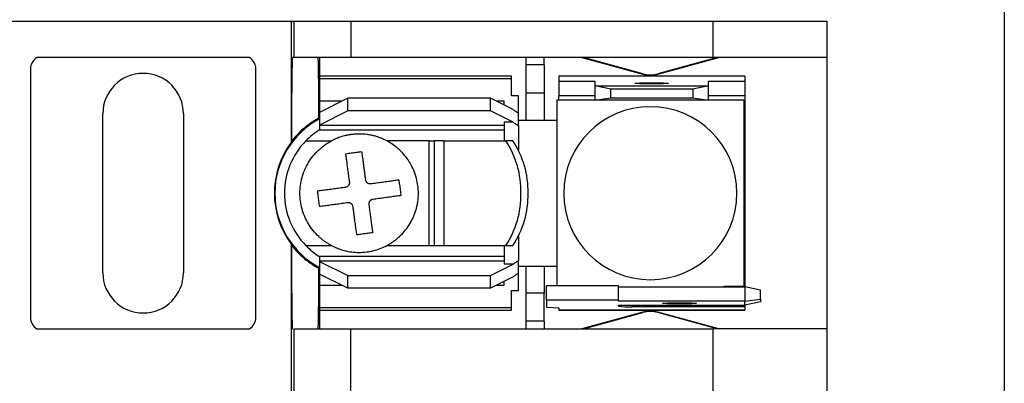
# Model space of a CAD drawing. Header units: millimetres. Extents: x 19 to 819, y 19 to 629.
# Tile 8 of 17: x 208 to 263, y 492 to 512. Entities that reach past the tile are written whole.
import ezdxf

# ---------------------------------------------------------------- set-up
doc = ezdxf.new("R2010")
doc.units = ezdxf.units.MM
doc.header["$LTSCALE"] = 3

msp = doc.modelspace()

# ---------------------------------------------------------------- linework, layer by layer
for p, q in [((262.612, 512.436), (262.612, 454.736)), ((206.357, 511.925), (222.867, 511.925)), ((222.867, 511.925), (222.867, 505.158)), ((222.867, 511.925), (223.006, 511.925)), ((223.006, 511.925), (223.006, 509.895)), ((223.006, 511.925), (226.181, 511.925)), ((226.181, 511.925), (226.181, 509.895)), ((226.181, 511.925), (246.362, 511.925)), ((246.362, 511.925), (246.362, 509.895)), ((246.362, 511.925), (252.712, 511.925)), ((252.712, 511.925), (252.712, 509.895)), ((220.538, 509.895), (208.686, 509.895)), ((223.006, 509.895), (222.943, 509.895)), ((226.181, 509.895), (223.006, 509.895)), ((224.454, 508.854), (224.454, 509.895)), ((246.362, 509.895), (226.181, 509.895)), ((235.948, 509.895), (235.948, 509.485)), ((236.964, 509.485), (236.964, 509.895)), ((239.072, 509.895), (242.464, 508.961)), ((242.47, 508.983), (239.156, 509.895)), ((246.609, 509.895), (243.294, 508.983)), ((243.3, 508.961), (246.692, 509.895)), ((252.712, 509.895), (246.362, 509.895)), ((252.712, 509.895), (252.712, 494.757)), ((236.964, 509.485), (235.948, 509.485)), ((235.948, 509.485), (235.948, 507.932)), ((236.964, 509.485), (236.964, 507.932)), ((208.325, 509.248), (208.325, 495.405)), ((220.898, 495.405), (220.898, 509.248)), ((235.135, 508.854), (224.442, 508.854)), ((224.442, 508.854), (224.442, 508.722)), ((235.135, 508.722), (235.135, 508.854)), ((248.14, 508.854), (237.777, 508.854)), ((237.777, 508.854), (237.777, 508.853)), ((237.777, 508.853), (237.777, 508.57)), ((248.14, 508.853), (237.777, 508.853)), ((242.464, 508.961), (242.47, 508.983)), ((243.294, 508.983), (243.3, 508.961)), ((248.14, 508.853), (248.14, 508.854)), ((248.14, 508.853), (248.14, 508.57)), ((224.442, 508.722), (235.135, 508.722)), ((224.442, 508.722), (224.442, 507.457)), ((235.135, 507.751), (235.135, 508.722)), ((237.777, 508.57), (239.783, 508.57)), ((237.777, 508.57), (237.777, 507.758)), ((239.783, 508.57), (239.783, 508.325)), ((240.672, 508.137), (239.783, 508.325)), ((239.783, 508.325), (246.133, 508.325)), ((239.783, 508.325), (239.783, 507.512)), ((246.133, 508.325), (245.244, 508.137)), ((246.133, 508.325), (246.133, 508.57)), ((246.133, 508.57), (248.14, 508.57)), ((246.133, 507.512), (246.133, 508.325)), ((248.14, 508.57), (248.14, 507.758)), ((235.541, 507.751), (235.135, 507.751)), ((235.541, 506.781), (235.541, 507.751)), ((235.948, 507.932), (236.964, 507.932)), ((235.948, 507.932), (235.948, 506.39)), ((236.964, 507.932), (236.964, 506.39)), ((239.783, 507.758), (237.777, 507.758)), ((237.777, 507.535), (237.777, 507.758)), ((240.672, 507.638), (240.672, 508.137)), ((245.244, 508.137), (240.672, 508.137)), ((245.244, 508.137), (245.244, 507.638)), ((248.14, 507.758), (246.133, 507.758)), ((248.14, 507.758), (248.14, 506.898)), ((226.016, 507.62), (224.442, 506.832)), ((225.691, 507.457), (224.442, 507.457)), ((224.442, 507.457), (224.442, 506.8)), ((233.967, 507.62), (226.016, 507.62)), ((226.016, 506.916), (226.016, 507.62)), ((233.967, 506.916), (233.967, 507.62)), ((235.227, 506.99), (233.967, 507.62)), ((234.729, 507.457), (234.292, 507.457)), ((234.729, 507.239), (234.729, 507.457)), ((237.663, 507.535), (237.663, 506.328)), ((237.663, 507.535), (239.783, 507.535)), ((239.783, 507.512), (240.672, 507.638)), ((246.133, 507.512), (239.783, 507.512)), ((240.672, 507.638), (245.244, 507.638)), ((245.244, 507.638), (246.133, 507.512)), ((246.133, 507.535), (248.101, 507.535)), ((248.101, 507.535), (248.101, 497.117)), ((212.364, 497.894), (212.364, 506.759)), ((216.86, 506.759), (216.86, 497.894)), ((226.016, 506.916), (224.442, 506.128)), ((224.442, 506.832), (224.442, 506.128)), ((233.967, 506.916), (226.016, 506.916)), ((235.227, 506.286), (233.967, 506.916)), ((235.541, 506.083), (235.541, 506.781)), ((248.14, 506.898), (248.101, 506.898)), ((248.14, 506.898), (248.14, 497.754)), ((224.442, 506.128), (224.442, 506.102)), ((234.729, 506.102), (224.442, 506.102)), ((224.442, 506.102), (224.442, 505.857)), ((235.227, 506.286), (234.729, 506.286)), ((234.729, 506.286), (234.729, 505.247)), ((235.948, 506.39), (235.541, 506.39)), ((235.541, 506.083), (235.541, 504.744)), ((236.964, 506.39), (235.948, 506.39)), ((237.663, 506.39), (236.964, 506.39)), ((237.662, 506.276), (237.662, 498.377)), ((224.442, 505.857), (234.729, 505.857)), ((223.682, 505.247), (225.112, 505.247)), ((230.563, 505.247), (228.191, 505.247)), ((230.563, 499.405), (230.563, 505.247)), ((230.563, 505.247), (230.842, 505.247)), ((230.842, 505.247), (230.842, 499.405)), ((231.378, 505.247), (230.842, 505.247)), ((231.378, 505.247), (234.827, 505.247)), ((231.378, 505.247), (231.378, 499.405)), ((235.223, 505.247), (234.827, 505.247)), ((222.867, 499.495), (222.867, 494.757)), ((222.892, 499.419), (222.867, 499.495)), ((235.541, 499.908), (235.541, 498.569)), ((223.682, 499.405), (225.112, 499.405)), ((228.191, 499.405), (230.563, 499.405)), ((230.563, 499.405), (230.842, 499.405)), ((230.842, 499.405), (231.378, 499.405)), ((231.378, 499.405), (234.827, 499.405)), ((234.729, 499.405), (234.729, 498.367)), ((234.827, 499.405), (235.223, 499.405)), ((234.729, 498.796), (224.442, 498.796)), ((224.442, 498.796), (224.442, 498.551)), ((224.442, 498.551), (224.442, 498.524)), ((224.442, 498.551), (234.729, 498.551)), ((224.442, 498.524), (226.016, 497.737)), ((224.442, 498.524), (224.442, 497.82)), ((233.967, 497.737), (235.227, 498.367)), ((235.227, 498.367), (234.729, 498.367)), ((235.541, 497.872), (235.541, 498.569)), ((237.663, 498.325), (237.663, 497.171)), ((224.442, 497.853), (224.442, 497.195)), ((226.016, 497.033), (224.442, 497.82)), ((235.541, 498.262), (235.948, 498.262)), ((235.541, 496.901), (235.541, 497.839)), ((235.948, 498.262), (236.964, 498.262)), ((235.948, 498.262), (235.948, 496.755)), ((236.964, 498.262), (236.964, 496.755)), ((236.964, 498.262), (237.663, 498.262)), ((226.016, 497.737), (233.967, 497.737)), ((226.016, 497.033), (226.016, 497.737)), ((233.967, 497.033), (233.967, 497.737)), ((235.227, 497.663), (233.967, 497.033)), ((234.729, 497.195), (234.729, 497.414)), ((248.101, 497.754), (248.14, 497.754)), ((248.14, 497.754), (248.14, 497.111)), ((224.442, 497.195), (225.691, 497.195)), ((224.442, 497.195), (224.442, 495.93)), ((233.967, 497.033), (226.016, 497.033)), ((234.292, 497.195), (234.729, 497.195)), ((235.135, 496.901), (235.541, 496.901)), ((235.135, 495.93), (235.135, 496.901)), ((236.964, 496.755), (235.948, 496.755)), ((235.948, 496.755), (235.948, 495.188)), ((236.964, 495.188), (236.964, 496.755)), ((237.091, 497.171), (241.104, 497.171)), ((237.091, 496.359), (237.091, 497.171)), ((241.104, 496.359), (241.104, 497.171)), ((241.104, 497.111), (248.14, 497.111)), ((248.101, 497.117), (246.997, 497.117)), ((248.14, 497.111), (248.14, 496.299)), ((249.029, 496.923), (248.14, 497.111)), ((249.029, 496.424), (249.029, 496.923)), ((241.104, 496.359), (237.091, 496.359)), ((237.091, 496.359), (237.091, 495.977)), ((241.104, 496.299), (241.104, 496.359)), ((248.14, 496.299), (241.104, 496.299)), ((248.14, 496.299), (249.029, 496.424)), ((248.14, 496.077), (248.14, 496.299)), ((249.029, 496.265), (248.14, 496.077)), ((249.029, 496.424), (249.029, 496.265)), ((235.135, 495.93), (224.442, 495.93)), ((224.442, 495.93), (224.442, 495.798)), ((224.442, 495.798), (235.135, 495.798)), ((224.454, 494.757), (224.454, 495.798)), ((235.135, 495.798), (235.135, 495.93)), ((237.091, 495.977), (237.777, 495.936)), ((237.777, 495.936), (237.777, 495.8)), ((248.14, 495.8), (237.777, 495.8)), ((237.777, 495.8), (237.777, 495.798)), ((237.777, 495.798), (248.14, 495.798)), ((242.464, 495.691), (239.072, 494.757)), ((239.156, 494.757), (242.47, 495.67)), ((241.104, 496.077), (248.14, 496.077)), ((241.104, 496.024), (241.104, 496.077)), ((241.866, 496.077), (241.866, 495.997)), ((248.14, 495.997), (241.866, 495.997)), ((242.47, 495.67), (242.464, 495.691)), ((243.3, 495.691), (243.294, 495.67)), ((246.609, 494.757), (243.294, 495.67)), ((246.692, 494.757), (243.3, 495.691)), ((248.14, 496.077), (248.14, 495.997)), ((248.14, 495.997), (248.14, 495.8)), ((248.14, 495.8), (248.14, 495.798)), ((236.964, 495.188), (235.948, 495.188)), ((235.948, 495.188), (235.948, 494.757)), ((236.964, 495.188), (236.964, 494.757)), ((208.686, 494.757), (220.538, 494.757)), ((222.867, 494.757), (222.867, 491.155)), ((222.867, 494.757), (222.943, 494.757)), ((222.943, 494.757), (222.943, 494.757)), ((223.006, 494.757), (223.006, 491.155)), ((223.006, 494.757), (226.181, 494.757)), ((226.181, 491.155), (226.181, 494.757)), ((226.181, 494.757), (246.362, 494.757)), ((246.362, 494.757), (246.362, 491.155)), ((252.712, 494.757), (246.362, 494.757)), ((252.712, 494.757), (252.712, 491.155))]:
    msp.add_line(p, q)
at = {"flags": 128}
for points in [[(242.958, 508.419), (242.599, 508.421), (242.294, 508.428), (242.09, 508.439), (242.018, 508.452), (242.09, 508.464), (242.294, 508.475), (242.599, 508.482), (242.958, 508.484)], [(242.958, 508.484), (243.318, 508.482), (243.623, 508.475), (243.827, 508.464), (243.898, 508.452), (243.827, 508.439), (243.623, 508.428), (243.318, 508.421), (242.958, 508.419)], [(244.508, 496.155), (244.148, 496.158), (243.843, 496.165), (243.639, 496.175), (243.568, 496.188), (243.639, 496.2), (243.843, 496.211), (244.148, 496.218), (244.508, 496.221)], [(244.508, 496.221), (244.867, 496.218), (245.172, 496.211), (245.376, 496.2), (245.447, 496.188), (245.376, 496.175), (245.172, 496.165), (244.867, 496.158), (244.508, 496.155)]]:
    msp.add_lwpolyline(points, dxfattribs=at)
for centre, radius, start, end in [((209.087, 509.248), 0.762, 121.7883, 180), ((220.136, 509.248), 0.762, 0, 58.2117), ((214.612, 506.759), 2.248, 0, 180), ((242.882, 510.48), 1.575, 254.6031, 285.3969), ((242.882, 510.48), 1.553, 254.6031, 285.3969), ((242.882, 502.326), 4.826, 90, 270), ((242.882, 502.326), 4.826, 270, 90), ((226.651, 502.326), 4.699, 117.8765, 242.1235), ((238.932, 506.276), 1.27, 177.6607, 180), ((226.651, 502.326), 4.166, 122.0384, 135.4751), ((226.651, 502.326), 4.727, 143.1955, 216.8045), ((226.651, 502.326), 4.166, 135.4751, 180), ((230.506, 502.414), 5.167, 359.0311, 33.2566), ((230.902, 502.414), 5.167, 359.0311, 33.2566), ((226.651, 502.326), 4.166, 180, 224.5249), ((230.506, 502.239), 5.167, 326.7434, 0.9689), ((230.902, 502.239), 5.167, 326.7434, 0.9689), ((226.651, 502.326), 4.166, 224.5249, 237.9616), ((238.932, 498.377), 1.27, 180, 182.3393), ((214.612, 497.894), 2.248, 180, 0), ((246.832, 498.377), 1.27, 274.8288, 277.4765), ((241.676, 501.476), 5.482, 264.0133, 271.9891), ((242.882, 494.173), 1.575, 90, 105.3969), ((242.882, 494.173), 1.553, 90, 105.3969), ((242.882, 494.173), 1.575, 74.6031, 90), ((242.882, 494.173), 1.553, 74.6031, 90), ((209.087, 495.405), 0.762, 180, 238.2117), ((220.136, 495.405), 0.762, 301.7883, 0)]:
    msp.add_arc(centre, radius, start, end)
for points, knots in [([(222.892, 505.234), (222.893, 505.32), (222.893, 505.495), (222.894, 505.755), (222.896, 506.016), (222.897, 506.278), (222.898, 506.539), (222.9, 506.799), (222.902, 507.057), (222.904, 507.312), (222.906, 507.563), (222.908, 507.808), (222.91, 508.047), (222.912, 508.279), (222.915, 508.502), (222.917, 508.715), (222.92, 508.917), (222.923, 509.106), (222.926, 509.281), (222.929, 509.441), (222.932, 509.585), (222.936, 509.709), (222.939, 509.816), (222.942, 509.869), (222.943, 509.895)], [0, 0, 0, 0, 0.036232, 0.073343, 0.111332, 0.150199, 0.189944, 0.230568, 0.27207, 0.314451, 0.35771, 0.401847, 0.446863, 0.492757, 0.539529, 0.587179, 0.635708, 0.685115, 0.7354, 0.786564, 0.838605, 0.891525, 0.945324, 1, 1, 1, 1]), ([(224.351, 509.895), (224.351, 509.878), (224.353, 509.844), (224.355, 509.781), (224.358, 509.71), (224.36, 509.63), (224.362, 509.542), (224.364, 509.447), (224.366, 509.344), (224.369, 509.235), (224.37, 509.119), (224.372, 508.997), (224.374, 508.869), (224.376, 508.736), (224.378, 508.599), (224.38, 508.456), (224.381, 508.31), (224.383, 508.159), (224.384, 508.005), (224.386, 507.848), (224.387, 507.688), (224.388, 507.526), (224.39, 507.361), (224.391, 507.195), (224.392, 507.027), (224.393, 506.858), (224.394, 506.688), (224.395, 506.573), (224.395, 506.515)], [0, 0, 0, 0, 0.044292, 0.088118, 0.131477, 0.17437, 0.216796, 0.258756, 0.30025, 0.341277, 0.381837, 0.421931, 0.461559, 0.50072, 0.539415, 0.577643, 0.615405, 0.652701, 0.68953, 0.725892, 0.761788, 0.797218, 0.832181, 0.866678, 0.900708, 0.934272, 0.967369, 1, 1, 1, 1]), ([(235.541, 506.781), (235.489, 506.815), (235.384, 506.882), (235.279, 506.954), (235.227, 506.99)], [0, 0, 0, 0, 0.500669, 1, 1, 1, 1]), ([(224.395, 506.515), (224.337, 506.483), (224.221, 506.418), (224.051, 506.311), (223.885, 506.197), (223.723, 506.075), (223.534, 505.92), (223.324, 505.726), (223.098, 505.49), (222.961, 505.319), (222.892, 505.234)], [0, 0, 0, 0, 0.099539, 0.199808, 0.300969, 0.40318, 0.506593, 0.670855, 0.835123, 1, 1, 1, 1]), ([(235.227, 506.286), (235.279, 506.251), (235.384, 506.182), (235.489, 506.116), (235.541, 506.083)], [0, 0, 0, 0, 0.4994908, 1, 1, 1, 1]), ([(228.191, 505.247), (228.139, 505.274), (228.039, 505.325), (227.89, 505.388), (227.75, 505.441), (227.621, 505.484), (227.465, 505.528), (227.291, 505.568), (227.009, 505.614), (226.731, 505.633), (226.482, 505.625), (226.346, 505.615), (226.262, 505.605), (226.194, 505.597), (226.127, 505.587), (226.009, 505.566), (225.855, 505.532), (225.66, 505.478), (225.479, 505.415), (225.288, 505.336), (225.174, 505.279), (225.112, 505.247)], [0, 0, 0, 0, 0.054635, 0.105228, 0.151787, 0.194315, 0.232815, 0.303329, 0.362078, 0.499963, 0.563543, 0.595372, 0.627232, 0.643175, 0.659127, 0.691061, 0.755061, 0.806923, 0.880362, 0.934391, 1, 1, 1, 1]), ([(225.112, 499.405), (225.06, 499.433), (224.957, 499.49), (224.809, 499.584), (224.666, 499.686), (224.528, 499.795), (224.327, 499.974), (224.078, 500.24), (223.815, 500.615), (223.606, 501.022), (223.41, 501.587), (223.31, 502.326), (223.41, 503.065), (223.606, 503.63), (223.815, 504.037), (224.078, 504.412), (224.353, 504.707), (224.617, 504.933), (224.856, 505.104), (225.026, 505.199), (225.112, 505.247)], [0, 0, 0, 0, 0.024593, 0.049098, 0.073585, 0.098125, 0.122785, 0.186376, 0.250181, 0.313767, 0.377576, 0.500012, 0.622447, 0.686038, 0.749843, 0.813429, 0.877238, 0.918163, 0.958975, 1, 1, 1, 1]), ([(228.191, 499.405), (228.244, 499.434), (228.352, 499.493), (228.511, 499.596), (228.674, 499.713), (228.837, 499.848), (229.033, 500.032), (229.257, 500.285), (229.561, 500.724), (229.864, 501.401), (229.995, 502.279), (229.878, 503.202), (229.593, 503.878), (229.272, 504.347), (229.03, 504.626), (228.766, 504.87), (228.488, 505.079), (228.289, 505.192), (228.191, 505.247)], [0, 0, 0, 0, 0.025086, 0.051567, 0.079533, 0.109042, 0.140128, 0.192377, 0.250354, 0.363252, 0.500005, 0.616736, 0.749673, 0.802746, 0.854293, 0.904336, 0.952898, 1, 1, 1, 1]), ([(225.908, 504.532), (225.957, 504.539), (226.054, 504.552), (226.201, 504.572), (226.349, 504.592), (226.496, 504.612), (226.643, 504.632), (226.74, 504.645), (226.789, 504.652)], [0, 0, 0, 0, 0.1671361, 0.333688, 0.4999525, 0.6662276, 0.8328112, 1, 1, 1, 1]), ([(226.122, 502.959), (226.114, 503.02), (226.097, 503.14), (226.074, 503.313), (226.051, 503.476), (226.03, 503.63), (226.011, 503.774), (225.992, 503.909), (225.975, 504.035), (225.96, 504.151), (225.945, 504.258), (225.932, 504.357), (225.92, 504.448), (225.912, 504.505), (225.908, 504.532)], [0, 0, 0, 0, 0.1046326, 0.2053833, 0.3022563, 0.3952551, 0.4843821, 0.5696393, 0.6510282, 0.7285501, 0.8022063, 0.8719984, 0.9379285, 1, 1, 1, 1]), ([(226.789, 504.652), (226.795, 504.61), (226.807, 504.522), (226.827, 504.376), (226.849, 504.212), (226.874, 504.027), (226.902, 503.821), (226.933, 503.594), (226.967, 503.345), (226.99, 503.169), (227.003, 503.079)], [0, 0, 0, 0, 0.094581, 0.19784, 0.309786, 0.430423, 0.559757, 0.697791, 0.844535, 1, 1, 1, 1]), ([(225.904, 502.673), (225.921, 502.676), (225.954, 502.683), (225.999, 502.704), (226.04, 502.733), (226.061, 502.758), (226.072, 502.771)], [0, 0, 0, 0, 0.257413, 0.503215, 0.74734, 1, 1, 1, 1]), ([(226.072, 502.771), (226.081, 502.785), (226.1, 502.812), (226.117, 502.858), (226.126, 502.908), (226.123, 502.942), (226.122, 502.959)], [0, 0, 0, 0, 0.241997, 0.484258, 0.741945, 1, 1, 1, 1]), ([(227.003, 503.079), (227.006, 503.062), (227.012, 503.029), (227.035, 502.983), (227.063, 502.942), (227.088, 502.921), (227.101, 502.911)], [0, 0, 0, 0, 0.257905, 0.515527, 0.757839, 1, 1, 1, 1]), ([(227.101, 502.911), (227.115, 502.901), (227.142, 502.882), (227.189, 502.865), (227.239, 502.857), (227.272, 502.86), (227.289, 502.861)], [0, 0, 0, 0, 0.252597, 0.4967, 0.742524, 1, 1, 1, 1]), ([(227.289, 502.861), (227.344, 502.869), (227.456, 502.884), (227.622, 502.907), (227.787, 502.929), (227.951, 502.951), (228.111, 502.973), (228.27, 502.994), (228.425, 503.015), (228.575, 503.036), (228.722, 503.056), (228.815, 503.069), (228.862, 503.075)], [0, 0, 0, 0, 0.095565, 0.192032, 0.289432, 0.387799, 0.487164, 0.587558, 0.689011, 0.79155, 0.895205, 1, 1, 1, 1]), ([(228.862, 503.075), (228.868, 503.027), (228.881, 502.932), (228.901, 502.786), (228.92, 502.64), (228.94, 502.492), (228.961, 502.343), (228.974, 502.244), (228.981, 502.194)], [0, 0, 0, 0, 0.163609, 0.328093, 0.493699, 0.660695, 0.829365, 1, 1, 1, 1]), ([(224.331, 502.46), (224.378, 502.466), (224.471, 502.479), (224.618, 502.499), (224.769, 502.519), (224.924, 502.54), (225.082, 502.561), (225.243, 502.583), (225.406, 502.606), (225.571, 502.628), (225.737, 502.651), (225.849, 502.666), (225.904, 502.673)], [0, 0, 0, 0, 0.104749, 0.208367, 0.310881, 0.412318, 0.512707, 0.612078, 0.71046, 0.807886, 0.904389, 1, 1, 1, 1]), ([(224.451, 501.579), (224.444, 501.629), (224.431, 501.729), (224.41, 501.879), (224.39, 502.028), (224.37, 502.174), (224.351, 502.318), (224.338, 502.413), (224.331, 502.46)], [0, 0, 0, 0, 0.172746, 0.342693, 0.510122, 0.675308, 0.838517, 1, 1, 1, 1]), ([(228.981, 502.194), (228.935, 502.188), (228.843, 502.175), (228.696, 502.155), (228.546, 502.135), (228.391, 502.114), (228.233, 502.092), (228.072, 502.07), (227.908, 502.048), (227.743, 502.026), (227.577, 502.003), (227.464, 501.988), (227.408, 501.98)], [0, 0, 0, 0, 0.104234, 0.207504, 0.309816, 0.411178, 0.511599, 0.611089, 0.709662, 0.807328, 0.904103, 1, 1, 1, 1]), ([(226.024, 501.792), (225.968, 501.785), (225.856, 501.77), (225.689, 501.747), (225.524, 501.724), (225.361, 501.702), (225.2, 501.68), (225.041, 501.659), (224.887, 501.638), (224.736, 501.617), (224.59, 501.598), (224.497, 501.585), (224.451, 501.579)], [0, 0, 0, 0, 0.0959397, 0.1927474, 0.2904377, 0.3890241, 0.4885195, 0.5889357, 0.6902831, 0.7925713, 0.8958081, 1, 1, 1, 1]), ([(226.212, 501.743), (226.198, 501.752), (226.172, 501.77), (226.125, 501.787), (226.075, 501.796), (226.041, 501.794), (226.024, 501.792)], [0, 0, 0, 0, 0.241816, 0.484547, 0.741322, 1, 1, 1, 1]), ([(226.31, 501.575), (226.307, 501.592), (226.3, 501.625), (226.278, 501.671), (226.249, 501.711), (226.224, 501.732), (226.212, 501.743)], [0, 0, 0, 0, 0.258863, 0.515779, 0.75843, 1, 1, 1, 1]), ([(227.24, 501.883), (227.232, 501.871), (227.217, 501.848), (227.2, 501.81), (227.19, 501.77), (227.189, 501.743), (227.188, 501.729)], [0, 0, 0, 0, 0.251867, 0.497613, 0.744574, 1, 1, 1, 1]), ([(227.191, 501.695), (227.199, 501.636), (227.214, 501.52), (227.237, 501.35), (227.259, 501.187), (227.281, 501.03), (227.301, 500.88), (227.32, 500.736), (227.339, 500.599), (227.357, 500.47), (227.374, 500.347), (227.389, 500.231), (227.399, 500.158), (227.404, 500.121)], [0, 0, 0, 0, 0.100543, 0.199146, 0.295814, 0.390552, 0.483364, 0.574254, 0.663226, 0.750284, 0.835431, 0.918669, 1, 1, 1, 1]), ([(227.408, 501.98), (227.391, 501.977), (227.358, 501.971), (227.312, 501.949), (227.272, 501.92), (227.251, 501.895), (227.24, 501.883)], [0, 0, 0, 0, 0.258828, 0.515813, 0.758335, 1, 1, 1, 1]), ([(226.523, 500.002), (226.517, 500.046), (226.505, 500.136), (226.486, 500.281), (226.465, 500.436), (226.442, 500.601), (226.419, 500.777), (226.393, 500.962), (226.367, 501.158), (226.339, 501.362), (226.32, 501.504), (226.31, 501.575)], [0, 0, 0, 0, 0.0996682, 0.2021849, 0.3075538, 0.4157798, 0.5268689, 0.6408278, 0.7576641, 0.8773855, 1, 1, 1, 1]), ([(227.404, 500.121), (227.356, 500.115), (227.259, 500.102), (227.112, 500.082), (226.964, 500.062), (226.816, 500.042), (226.669, 500.022), (226.572, 500.008), (226.523, 500.002)], [0, 0, 0, 0, 0.166634, 0.333317, 0.500021, 0.666721, 0.83339, 1, 1, 1, 1]), ([(222.943, 494.757), (222.942, 494.771), (222.941, 494.8), (222.939, 494.851), (222.937, 494.91), (222.934, 495), (222.931, 495.132), (222.925, 495.383), (222.919, 495.77), (222.912, 496.342), (222.906, 497.01), (222.901, 497.633), (222.898, 498.161), (222.896, 498.566), (222.894, 498.984), (222.893, 499.274), (222.892, 499.419)], [0, 0, 0, 0, 0.030169, 0.060534, 0.091125, 0.121971, 0.185753, 0.249276, 0.376329, 0.503879, 0.629824, 0.756526, 0.817363, 0.878066, 0.938868, 1, 1, 1, 1]), ([(222.892, 499.419), (222.933, 499.367), (223.015, 499.264), (223.144, 499.116), (223.279, 498.974), (223.419, 498.838), (223.601, 498.675), (223.828, 498.494), (224.104, 498.302), (224.299, 498.192), (224.395, 498.137)], [0, 0, 0, 0, 0.099024, 0.197753, 0.296316, 0.394844, 0.493467, 0.665086, 0.833687, 1, 1, 1, 1]), ([(225.112, 499.405), (225.16, 499.381), (225.254, 499.333), (225.396, 499.271), (225.535, 499.217), (225.671, 499.172), (225.903, 499.105), (226.229, 499.042), (226.65, 499.016), (226.991, 499.037), (227.261, 499.079), (227.518, 499.136), (227.834, 499.233), (228.07, 499.347), (228.191, 499.405)], [0, 0, 0, 0, 0.0504718, 0.0989497, 0.1454702, 0.1900862, 0.2328716, 0.3714316, 0.5000213, 0.627253, 0.6909888, 0.7551046, 0.8738262, 1, 1, 1, 1]), ([(235.541, 498.569), (235.489, 498.536), (235.384, 498.47), (235.279, 498.401), (235.227, 498.367)], [0, 0, 0, 0, 0.49983, 1, 1, 1, 1]), ([(224.395, 498.137), (224.395, 498.059), (224.394, 497.898), (224.392, 497.659), (224.391, 497.415), (224.389, 497.168), (224.386, 496.919), (224.384, 496.671), (224.382, 496.426), (224.379, 496.185), (224.376, 495.952), (224.373, 495.728), (224.37, 495.517), (224.366, 495.321), (224.363, 495.143), (224.359, 494.987), (224.355, 494.853), (224.352, 494.79), (224.351, 494.758)], [0, 0, 0, 0, 0.044734, 0.091836, 0.141308, 0.193149, 0.247358, 0.303937, 0.362884, 0.424201, 0.487885, 0.553939, 0.622361, 0.693152, 0.766312, 0.841839, 0.919736, 1, 1, 1, 1]), ([(235.227, 497.663), (235.279, 497.699), (235.384, 497.77), (235.489, 497.838), (235.541, 497.872)], [0, 0, 0, 0, 0.4993314, 1, 1, 1, 1])]:
    msp.add_open_spline(points, degree=3, knots=knots)
for points in [[(222.892, 505.234), (222.884, 505.208), (222.875, 505.183), (222.867, 505.158)], [(227.188, 501.729), (227.189, 501.717), (227.19, 501.706), (227.191, 501.695)]]:
    msp.add_open_spline(points, degree=3)

doc.saveas('drawing.dxf')
